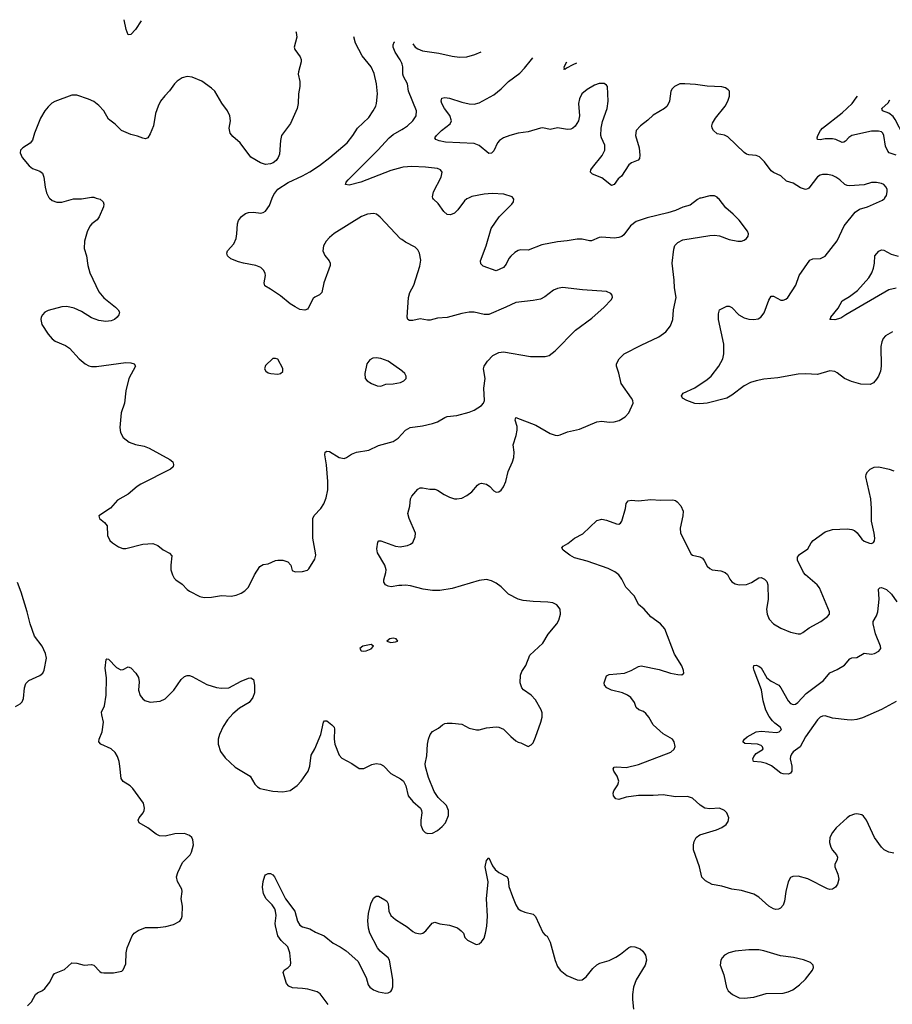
# Model space of a CAD drawing. Header units: inches. Extents: x 1308439 to 1441336, y 959892 to 1036309.
# Tile 144 of 167: x 1396885 to 1403999, y 1023431 to 1031454. Entities that reach past the tile are written whole.
import ezdxf

# ---------------------------------------------------------------- set-up
doc = ezdxf.new("R2010")
doc.units = ezdxf.units.IN
doc.header["$MEASUREMENT"] = 0
for name, color, linetype in [('B3092', 7, 'Continuous'), ('B3093', 7, 'Continuous'), ('B4002', 7, 'Continuous'), ('B4003', 7, 'Continuous')]:
    doc.layers.add(name, color=color, linetype=linetype)

msp = doc.modelspace()

# ---------------------------------------------------------------- linework, layer by layer
at = {"layer": 'B3092', "color": 6}
for points, elevation in [([(1397509.6, 1030000), (1397540.3, 1029990), (1397565, 1029970), (1397570.1, 1029950.1), (1397567.8, 1029930), (1397532.1, 1029847.9), (1397516.1, 1029823.9), (1397474.3, 1029790), (1397456.8, 1029770), (1397434.4, 1029725.6), (1397413, 1029650), (1397411, 1029590), (1397429.6, 1029530), (1397440.4, 1029450), (1397456.4, 1029390), (1397530, 1029235.8), (1397570, 1029186.2), (1397666.9, 1029110), (1397687.8, 1029090), (1397699, 1029070), (1397694.4, 1029050), (1397680.7, 1029030), (1397657.3, 1029010), (1397630, 1028998.5), (1397586.8, 1028993.2), (1397530, 1029003.8), (1397470, 1029024), (1397390, 1029076.6), (1397330, 1029103.8), (1397270, 1029116.1), (1397230, 1029113.1), (1397117, 1029083), (1397090.1, 1029069.8), (1397070.3, 1029050), (1397059.6, 1029030), (1397056.5, 1029010), (1397065.5, 1028970), (1397116.5, 1028890), (1397150, 1028852.7), (1397174, 1028834), (1397257.7, 1028797.7), (1397290, 1028777.8), (1397370.7, 1028690.7), (1397418.7, 1028650), (1397450, 1028633.2), (1397470, 1028627.9), (1397510, 1028626.5), (1397750, 1028660.9), (1397790, 1028657.9), (1397819.3, 1028650), (1397828.8, 1028630), (1397773.8, 1028530), (1397750.9, 1028430), (1397739.8, 1028330), (1397712.9, 1028250), (1397700.7, 1028130), (1397706.9, 1028090), (1397730, 1028048.8), (1397776.4, 1028010), (1397830, 1027991.1), (1397898.6, 1027978.6), (1397941, 1027961), (1398110.4, 1027870), (1398133.4, 1027850), (1398140.3, 1027830), (1398136.9, 1027810), (1398113.4, 1027790), (1397872.2, 1027670), (1397842, 1027650), (1397770, 1027586.2), (1397682, 1027538), (1397625.6, 1027474.4), (1397530.8, 1027410), (1397534.8, 1027390), (1397577, 1027357), (1397598.7, 1027330), (1397600.3, 1027250), (1397619.5, 1027210), (1397641.3, 1027190), (1397690, 1027159.1), (1397725.9, 1027145.9), (1397750, 1027143.5), (1397890, 1027179.9), (1397970, 1027184.6), (1398010, 1027170.1), (1398054, 1027134), (1398107.2, 1027107.2), (1398124.2, 1027084.2), (1398116.1, 1027010), (1398118.6, 1026970), (1398130.1, 1026930.1), (1398143.8, 1026903.8), (1398157.4, 1026890), (1398210, 1026855.2), (1398250, 1026811.4), (1398270, 1026797.6), (1398354.5, 1026754.5), (1398390, 1026744.2), (1398447.7, 1026747.7), (1398530, 1026761.6), (1398610, 1026757.1), (1398650, 1026764.6), (1398690, 1026780.2), (1398719.9, 1026800.1), (1398749.3, 1026830.7), (1398798.6, 1026930), (1398842.1, 1026997.9), (1398870, 1027015.2), (1398910, 1027021), (1398970, 1027045.8), (1398990, 1027050.1), (1399030, 1027049.4), (1399070, 1027036.9), (1399094.7, 1027010), (1399106.8, 1026966.8), (1399130, 1026954.3), (1399190, 1026957.3), (1399230, 1026967.6), (1399241.8, 1026978.2), (1399290, 1027058.7), (1399298, 1027090), (1399297.7, 1027110), (1399273.8, 1027230), (1399274.9, 1027390), (1399286.5, 1027413.5), (1399339, 1027470), (1399365.3, 1027510), (1399382.6, 1027557.4), (1399395.9, 1027624.1), (1399397.8, 1027690), (1399385.3, 1027825.3), (1399371.9, 1027908.1), (1399374.3, 1027930), (1399390, 1027936.8), (1399410, 1027933.8), (1399490, 1027886.2), (1399530, 1027878.5), (1399550, 1027885.4), (1399590, 1027912.5), (1399630, 1027930.6), (1399730, 1027946.6), (1399810, 1027985.2), (1399930, 1028015.7), (1399970, 1028043.5), (1400000, 1028076.2)], 2800), ([(1397127.8, 1030000), (1397150, 1029980.2), (1397188, 1029968), (1397230, 1029967.2), (1397325, 1029995), (1397390, 1029994.8), (1397420.8, 1030000)], 2800), ([(1400000, 1029662.2), (1399990, 1029669.1), (1399824.8, 1029844.8), (1399792.8, 1029870), (1399770, 1029875.7), (1399720.4, 1029870), (1399672.8, 1029850), (1399450, 1029711.6), (1399410, 1029679.2), (1399384.5, 1029650), (1399362.5, 1029610), (1399357.5, 1029570), (1399373.3, 1029533.3), (1399408.3, 1029490), (1399416, 1029470), (1399415, 1029450), (1399363.5, 1029310), (1399349.5, 1029230.5), (1399329.6, 1029210.4), (1399290, 1029191.9), (1399278.8, 1029181.2), (1399237.1, 1029102.9), (1399230, 1029094.2), (1399210, 1029085.8), (1399170, 1029092.5), (1399130, 1029113.4), (1399090, 1029139.4), (1399010, 1029203.8), (1398930, 1029258.5), (1398884.1, 1029284.1), (1398878.8, 1029310), (1398889.4, 1029369.4), (1398886.8, 1029386.8), (1398875.2, 1029410), (1398850, 1029434), (1398810, 1029451.7), (1398710, 1029469.9), (1398670, 1029481.5), (1398606.1, 1029506.1), (1398580.2, 1029530), (1398574.3, 1029550), (1398579.5, 1029570), (1398630, 1029627.5), (1398649.1, 1029670), (1398656.5, 1029710), (1398659.9, 1029790), (1398670, 1029816.1), (1398694.4, 1029850), (1398725.9, 1029874.1), (1398750, 1029882.6), (1398790, 1029886), (1398850, 1029877.8), (1398870, 1029881.3), (1398890, 1029894.3), (1398920.8, 1029939.2), (1398944.2, 1030000)], 2800), ([(1400000, 1028591.3), (1399890, 1028671.1), (1399828.1, 1028691.9), (1399790, 1028697.3), (1399765, 1028695.1), (1399738.6, 1028681.4), (1399713.7, 1028650), (1399698.3, 1028570), (1399702.6, 1028530), (1399717.6, 1028510), (1399753.4, 1028490), (1399800.4, 1028470), (1399830, 1028468.6), (1399870, 1028484.6), (1399930, 1028485.7), (1399990, 1028497.4), (1400000, 1028502)], 2900), ([(1400000, 1026843.7), (1399977.2, 1026842.8), (1399912.1, 1026832.1), (1399890, 1026836.7), (1399868.3, 1026850), (1399854.1, 1026870), (1399852.5, 1026890), (1399871.1, 1026948.9), (1399873.3, 1026970), (1399860.4, 1027010), (1399801.3, 1027110), (1399796.8, 1027143.2), (1399804.9, 1027195.1), (1399814.2, 1027205.9), (1399830, 1027207.9), (1399950, 1027163.9), (1399990, 1027158.9), (1400000, 1027160.9)], 2700), ([(1396850, 1025856.6), (1396890, 1025878), (1396904.6, 1025895.4), (1396916.4, 1025923.6), (1396925.1, 1026010), (1396935.6, 1026044.4), (1396960.7, 1026070), (1397050, 1026109.6), (1397073.5, 1026130), (1397085.4, 1026154.6), (1397105, 1026250), (1397095.2, 1026290), (1397068.1, 1026350), (1397006.2, 1026430), (1396969.3, 1026530), (1396947.1, 1026630), (1396898.5, 1026790), (1396868, 1026868)], 2800), ([(1396950, 1023417.3), (1396980.7, 1023450), (1397013.6, 1023510), (1397030, 1023523.2), (1397070, 1023542.6), (1397090, 1023559), (1397130, 1023612.2), (1397155.9, 1023664.1), (1397170, 1023682), (1397250, 1023715.4), (1397310, 1023768.1), (1397350, 1023765.8), (1397410, 1023749), (1397470, 1023754.8), (1397490, 1023750.2), (1397538.3, 1023698.3), (1397550, 1023690.3), (1397570, 1023686.4), (1397650, 1023687.2), (1397718.2, 1023701.8), (1397730, 1023710.5), (1397750, 1023760.7), (1397754, 1023850), (1397762.4, 1023890), (1397803.4, 1023990), (1397818.2, 1024010), (1397850, 1024032.7), (1397910, 1024057.7), (1398010, 1024056.1), (1398075.7, 1024064.3), (1398138, 1024082), (1398190.7, 1024109.3), (1398204.4, 1024130), (1398209.8, 1024150), (1398211.4, 1024230), (1398201.8, 1024290), (1398208.4, 1024350), (1398206.2, 1024370), (1398172.4, 1024432.4), (1398164.5, 1024470), (1398174.6, 1024505.4), (1398212.5, 1024587.5), (1398273.8, 1024650), (1398285.4, 1024670), (1398301.1, 1024730), (1398297, 1024770), (1398287.2, 1024790), (1398270, 1024807.2), (1398230, 1024822.8), (1398150, 1024820.8), (1398070, 1024799.9), (1398023.9, 1024803.9), (1397996.7, 1024816.7), (1397930, 1024869.3), (1397859.3, 1024910), (1397852.2, 1024930), (1397860.2, 1024950), (1397890.5, 1024990), (1397900.2, 1025010), (1397903.7, 1025030), (1397893.4, 1025070), (1397808.8, 1025188.8), (1397785.6, 1025210), (1397727.5, 1025247.5), (1397711.1, 1025270), (1397702.6, 1025370), (1397695, 1025410), (1397681.6, 1025450), (1397662.2, 1025482.2), (1397631.9, 1025511.9), (1397547.6, 1025550), (1397529.8, 1025570), (1397532.4, 1025590), (1397558.5, 1025650), (1397568.7, 1025730), (1397553.7, 1025790), (1397553.3, 1025810), (1397576.2, 1025863.8), (1397591.4, 1025950), (1397593.4, 1026090), (1397581.5, 1026170), (1397590, 1026241), (1397595.1, 1026244.9), (1397610, 1026244), (1397675.6, 1026175.6), (1397710, 1026156.1), (1397730, 1026158.3), (1397770, 1026180.7), (1397790, 1026173.6), (1397831.7, 1026130), (1397853.2, 1026093.2), (1397857.8, 1026057.8), (1397854.7, 1025990), (1397867.8, 1025947.8), (1397890, 1025918.6), (1397906.5, 1025906.5), (1397950, 1025892), (1398030, 1025899.8), (1398070, 1025919.8), (1398140.4, 1025990), (1398202.4, 1026077.6), (1398230, 1026101.5), (1398250, 1026109.6), (1398270, 1026109.1), (1398290, 1026101.4), (1398410, 1026036.6), (1398490, 1026011.9), (1398530, 1026006.6), (1398590.9, 1026009.1), (1398690, 1026064.1), (1398750, 1026086.9), (1398770.7, 1026090), (1398790, 1026078.4), (1398800.5, 1026030), (1398799.2, 1025970), (1398786.9, 1025930), (1398755.5, 1025890), (1398677.2, 1025842.8), (1398622.1, 1025797.9), (1398578.1, 1025750), (1398544.9, 1025695.1), (1398514.4, 1025630), (1398503.8, 1025590), (1398502.9, 1025550), (1398521.2, 1025490), (1398559.6, 1025439.6), (1398642.6, 1025362.6), (1398765, 1025290), (1398803.2, 1025223.2), (1398822.9, 1025202.8), (1398844.4, 1025190), (1398870, 1025182.5), (1398950, 1025168.1), (1399030, 1025160.9), (1399090, 1025173.4), (1399146.4, 1025213.6), (1399178.5, 1025250), (1399236.1, 1025330), (1399251.2, 1025370), (1399260.1, 1025459.9), (1399290, 1025513.6), (1399340.5, 1025630), (1399360.9, 1025730), (1399370, 1025740.3), (1399390, 1025740.3), (1399430, 1025708.9), (1399447.8, 1025687.8), (1399451.4, 1025671.4), (1399448.3, 1025590), (1399455.1, 1025550), (1399490, 1025461.8), (1399510, 1025436), (1399593.2, 1025393.2), (1399651.4, 1025351.4), (1399690, 1025351.4), (1399755.5, 1025384.4), (1399790, 1025393.8), (1399827.4, 1025387.4), (1399850, 1025374.3), (1399910, 1025311.5), (1399988.5, 1025268.5), (1400000, 1025260.1)], 2700), ([(1399399.6, 1023430), (1399335.9, 1023515.9), (1399310, 1023533.5), (1399233.3, 1023553.3), (1399190, 1023560.7), (1399110, 1023564.1), (1399078, 1023578), (1399059.4, 1023599.4), (1399032.3, 1023690), (1399042.3, 1023710), (1399075, 1023730), (1399092.2, 1023750), (1399094.7, 1023770), (1399086.3, 1023850), (1399070, 1023897.8), (1399015.9, 1023950), (1398989.9, 1023990), (1398969.4, 1024070), (1398967.9, 1024090), (1398975.7, 1024155.7), (1398971.7, 1024190), (1398964.5, 1024210), (1398942.1, 1024242), (1398894, 1024290), (1398872.5, 1024330), (1398865.2, 1024385.2), (1398870, 1024430.8), (1398883.7, 1024476.3), (1398890, 1024486), (1398910, 1024496.4), (1398930, 1024495.8), (1398950, 1024484.4), (1398963.1, 1024470), (1399052.7, 1024290), (1399127, 1024190), (1399149.4, 1024109.4), (1399170, 1024076.4), (1399190, 1024061.9), (1399250, 1024045.1), (1399297.9, 1024017.9), (1399367.7, 1023987.7), (1399439.3, 1023930), (1399498.5, 1023898.5), (1399545.9, 1023865.9), (1399642.2, 1023782.2), (1399709.5, 1023650), (1399724.6, 1023590), (1399739.7, 1023570), (1399770.3, 1023550), (1399810, 1023532.6), (1399870, 1023520.5), (1399890, 1023523.5), (1399910, 1023534.9), (1399919.8, 1023550), (1399926.3, 1023573.7), (1399927.2, 1023632.8), (1399899.7, 1023790), (1399888.9, 1023810), (1399823.5, 1023863.5), (1399801.7, 1023890), (1399739.8, 1024010), (1399728.6, 1024050), (1399723.4, 1024110), (1399727.7, 1024170), (1399748.2, 1024250), (1399770, 1024295.3), (1399790, 1024313.1), (1399810, 1024312.9), (1399862.5, 1024282.5), (1399877.2, 1024270), (1399889.3, 1024250), (1399893.2, 1024190), (1399910, 1024155.6), (1399950, 1024121.6), (1400000, 1024090.3)], 2600)]:
    msp.add_lwpolyline(points, dxfattribs=dict(at, elevation=elevation))
for points, elevation in [([(1398970, 1028694), (1398950, 1028692.3), (1398890, 1028636), (1398880.4, 1028610), (1398890.7, 1028590), (1398910, 1028577.1), (1398932, 1028570), (1398990, 1028566), (1399010, 1028570.4), (1399030, 1028587.7), (1399030.8, 1028610.8), (1398990, 1028688.7)], 2900), ([(1399930, 1026414), (1399902, 1026410), (1399878.8, 1026390), (1399910, 1026378.7), (1399950, 1026384.6), (1399969, 1026390), (1399954, 1026410)], 2800), ([(1399750, 1026361.2), (1399682, 1026350), (1399658, 1026330), (1399670, 1026312), (1399690, 1026308.2), (1399710, 1026311), (1399750, 1026327.7), (1399768.7, 1026350)], 2800)]:
    msp.add_lwpolyline(points, close=True, dxfattribs=dict(at, elevation=elevation))
at = {"layer": 'B3093', "color": 6}
for points, elevation in [([(1397876.7, 1031444.1), (1397830, 1031372.9), (1397790, 1031331.8), (1397770, 1031329.8), (1397753.4, 1031373.4), (1397737.1, 1031453.6)], 2700), ([(1399136.9, 1031358.1), (1399139.7, 1031350), (1399144.1, 1031310), (1399122, 1031230), (1399127.6, 1031210), (1399172.2, 1031152.2), (1399180.7, 1031130), (1399180.2, 1031110), (1399157.2, 1031030), (1399156.5, 1031010), (1399169.3, 1030950), (1399170.2, 1030910), (1399158, 1030850), (1399156.3, 1030770), (1399147.5, 1030730), (1399092.4, 1030607.6), (1399020.7, 1030510), (1399010.2, 1030469.8), (1399002.7, 1030357.3), (1398993.2, 1030330), (1398975, 1030305), (1398952.2, 1030287.8), (1398930, 1030278.8), (1398890, 1030274.9), (1398847.6, 1030287.6), (1398770, 1030334), (1398681.5, 1030450), (1398622.3, 1030502.3), (1398602, 1030530), (1398592.3, 1030570), (1398604.8, 1030630), (1398599.1, 1030670), (1398580.2, 1030710), (1398533.8, 1030773.9), (1398475.2, 1030870), (1398450, 1030895.7), (1398370, 1030952.9), (1398290, 1030984.2), (1398250, 1030989.7), (1398210, 1030980.4), (1398170, 1030954), (1398147.8, 1030930), (1398107.4, 1030872.6), (1398067.4, 1030832.6), (1398033.8, 1030790), (1398013.5, 1030750), (1397991.8, 1030690), (1397977.1, 1030590), (1397950, 1030523.6), (1397929.2, 1030490.8), (1397910, 1030483.9), (1397890, 1030487.6), (1397844.8, 1030504.8), (1397790, 1030518.2), (1397715.4, 1030550), (1397663.5, 1030603.5), (1397610, 1030642.8), (1397569.8, 1030710), (1397530, 1030753.3), (1397490, 1030787.1), (1397446.6, 1030806.6), (1397350, 1030837.4), (1397310, 1030837.8), (1397172.1, 1030787.9), (1397147.7, 1030772.3), (1397116.5, 1030743.5), (1397090, 1030709.7), (1397055.4, 1030650), (1397005.9, 1030530), (1396988.7, 1030471.3), (1396970, 1030446.9), (1396910.3, 1030409.7), (1396893, 1030390), (1396888.4, 1030370), (1396905.3, 1030330), (1396961.7, 1030261.7), (1396990, 1030241.8), (1397050, 1030219.7), (1397070, 1030203.7), (1397083, 1030170), (1397091.7, 1030090), (1397102.6, 1030042.6), (1397123.7, 1030003.7), (1397127.8, 1030000)], 2800), ([(1398944.2, 1030000), (1398955.8, 1030030), (1398988.5, 1030071.5), (1399073.9, 1030126.1), (1399190, 1030180.1), (1399250, 1030214.4), (1399330, 1030266.7), (1399413.9, 1030330), (1399555.4, 1030450), (1399602.2, 1030510), (1399638.6, 1030570), (1399730, 1030657.2), (1399767.9, 1030710), (1399787.8, 1030750), (1399792.8, 1030770), (1399801.1, 1030850), (1399793.8, 1030930), (1399774.6, 1031014.6), (1399751.7, 1031070), (1399678.1, 1031158.1), (1399623, 1031263), (1399608.2, 1031313.5)], 2800), ([(1400000, 1031098.8), (1399986.6, 1031126.6), (1399946.1, 1031190), (1399929.9, 1031230), (1399929.1, 1031250), (1399937.1, 1031270), (1399943, 1031274.2)], 2700), ([(1400000, 1030248.3), (1399910, 1030225.5), (1399667.2, 1030130), (1399570, 1030106.5), (1399541.4, 1030110), (1399545.8, 1030130), (1399562.5, 1030150), (1399804.2, 1030390), (1399897.4, 1030490), (1399930, 1030517.7), (1400000, 1030557.6)], 2700), ([(1397420.8, 1030000), (1397470, 1030008.2), (1397490, 1030006.4), (1397509.6, 1030000)], 2800)]:
    msp.add_lwpolyline(points, dxfattribs=dict(at, elevation=elevation))
at = {"layer": 'B4002', "color": 6}
for points, elevation in [([(1400000, 1027160.9), (1400045.6, 1027170), (1400070, 1027180.2), (1400090, 1027194.9), (1400110, 1027239.3), (1400111.2, 1027270), (1400060.1, 1027390), (1400049.9, 1027430.1), (1400066.1, 1027490), (1400072.1, 1027550), (1400081, 1027570), (1400130, 1027627.6), (1400150, 1027637.8), (1400170, 1027640.1), (1400227.3, 1027627.3), (1400270, 1027627.3), (1400290, 1027621.1), (1400345.4, 1027585.4), (1400390, 1027563.8), (1400429.8, 1027550.2), (1400450, 1027548.2), (1400490, 1027554.6), (1400530, 1027575.3), (1400570, 1027607.8), (1400617.9, 1027662.1), (1400630, 1027672), (1400650, 1027678), (1400690, 1027669.4), (1400717.7, 1027650), (1400750, 1027614.7), (1400770, 1027604), (1400790, 1027605.7), (1400810, 1027619), (1400830, 1027647.5), (1400847.9, 1027690), (1400868.2, 1027771.8), (1400902.5, 1027850), (1400913.3, 1027886.6), (1400916.1, 1027930), (1400909.2, 1027990), (1400933.7, 1028066.3), (1400941.5, 1028110), (1400939.7, 1028139.7), (1400925, 1028190), (1400930, 1028211.2), (1401092.8, 1028150), (1401210, 1028083), (1401250, 1028068.4), (1401270, 1028066.7), (1401290, 1028070.2), (1401350, 1028095.1), (1401450, 1028116.1), (1401590, 1028176.8), (1401630, 1028181.7), (1401690, 1028175.1), (1401730, 1028176.6), (1401771.6, 1028188.4), (1401821.7, 1028218.3), (1401849.8, 1028250), (1401886.5, 1028330), (1401882.9, 1028350), (1401871.9, 1028370), (1401788.3, 1028490), (1401770, 1028572.8), (1401751.4, 1028630), (1401750.9, 1028650), (1401771.5, 1028690), (1401812.7, 1028730), (1401950, 1028802.2), (1402095.6, 1028870), (1402151.7, 1028910), (1402190, 1028957.8), (1402208.8, 1029010), (1402216, 1029090), (1402235.6, 1029190), (1402222.7, 1029270), (1402221.7, 1029330), (1402203, 1029470), (1402216.7, 1029583.3), (1402227.1, 1029612.9), (1402250, 1029639.2), (1402290, 1029659.9), (1402510, 1029695.7), (1402550, 1029697), (1402590, 1029692.3), (1402670, 1029663), (1402738, 1029650), (1402770, 1029650.2), (1402790, 1029656.2), (1402810.9, 1029670), (1402823.9, 1029690), (1402826.2, 1029710), (1402818, 1029730), (1402750, 1029819.2), (1402701, 1029870), (1402640.4, 1029920.3), (1402587.8, 1029990), (1402577.3, 1030000)], 2700), ([(1400542.6, 1030000), (1400530, 1029993.9), (1400510, 1029978.3), (1400455.9, 1029904.1), (1400430, 1029877.1), (1400396.4, 1029863.6), (1400370, 1029867), (1400342.2, 1029890), (1400296.5, 1029956.5), (1400257.3, 1029990), (1400253.6, 1030000)], 2700), ([(1402436.6, 1030000), (1402430, 1029998.3), (1402410, 1029988.4), (1402350, 1029943.4), (1402290, 1029925.4), (1402230, 1029899.9), (1402170, 1029880.2), (1402001.4, 1029838.6), (1401910.5, 1029809.5), (1401865.5, 1029774.5), (1401810, 1029700.2), (1401792.7, 1029687.3), (1401770, 1029678.5), (1401730, 1029674.5), (1401630, 1029681.7), (1401610, 1029678.2), (1401547.3, 1029652.7), (1401530, 1029652.3), (1401470, 1029665.8), (1401430, 1029666.4), (1401349.4, 1029650.6), (1401270, 1029642.6), (1401142.1, 1029617.8), (1401030, 1029575.3), (1400970, 1029577.3), (1400950, 1029573.3), (1400922.1, 1029557.9), (1400890, 1029527.9), (1400873.5, 1029506.5), (1400850, 1029460.5), (1400830, 1029435.3), (1400770, 1029406.9), (1400664.7, 1029444.7), (1400643.1, 1029463.1), (1400642, 1029490), (1400686.5, 1029610), (1400728.9, 1029751.1), (1400793.8, 1029846.2), (1400897.3, 1029950), (1400909.8, 1029970), (1400912.9, 1029990), (1400906.7, 1030000)], 2700), ([(1404001.3, 1028910), (1403943.7, 1028876.3), (1403925.1, 1028854.9), (1403912.9, 1028830), (1403905.2, 1028790), (1403906.5, 1028630), (1403901.2, 1028590), (1403885.7, 1028550), (1403870, 1028523.8), (1403845.3, 1028494.7), (1403819.3, 1028480.7), (1403743.2, 1028483.2), (1403665.7, 1028505.7), (1403609.7, 1028529.7), (1403550, 1028576.4), (1403530, 1028586.9), (1403490, 1028592.8), (1403390, 1028561.5), (1403290, 1028569), (1403230, 1028565.3), (1403064.7, 1028535.3), (1402950, 1028523.6), (1402890, 1028511.1), (1402843.7, 1028496.2), (1402790.2, 1028469.8), (1402690, 1028393.1), (1402650, 1028370.5), (1402490, 1028328.6), (1402430, 1028322.5), (1402390, 1028325.9), (1402322.6, 1028350), (1402288.6, 1028370), (1402279.3, 1028390), (1402294, 1028410), (1402390, 1028453), (1402490, 1028522.1), (1402523.3, 1028550), (1402585.6, 1028630), (1402618.1, 1028690), (1402626.1, 1028730), (1402625.9, 1028810), (1402582.3, 1029010), (1402582.2, 1029057.8), (1402590.9, 1029089.1), (1402650, 1029119.8), (1402670, 1029119.8), (1402690, 1029109.5), (1402747.6, 1029047.6), (1402790, 1029025.6), (1402830, 1029013.7), (1402870, 1029009.6), (1402904.2, 1029015.8), (1402927.9, 1029030), (1402954.7, 1029065.3), (1402991.2, 1029168.8), (1403010, 1029200.1), (1403030, 1029202.1), (1403090, 1029169.1), (1403110, 1029167.5), (1403130, 1029175.5), (1403147.4, 1029190), (1403212.3, 1029290), (1403239.7, 1029370), (1403326.4, 1029493.6), (1403350, 1029506.1), (1403413.3, 1029506.7), (1403452.5, 1029527.5), (1403548.4, 1029651.6), (1403605.2, 1029774.8), (1403695.9, 1029884.1), (1403730, 1029908.4), (1403797.6, 1029930), (1403917.9, 1029982.1), (1403936.4, 1030000)], 2600), ([(1400000, 1028076.2), (1400030.6, 1028109.4), (1400068.3, 1028131.7), (1400170, 1028145.6), (1400250, 1028162.4), (1400290, 1028176), (1400350, 1028212.2), (1400370, 1028219.6), (1400450, 1028229.6), (1400550, 1028254.3), (1400590, 1028271.1), (1400648.9, 1028311.1), (1400665.3, 1028330), (1400674.7, 1028350), (1400669.6, 1028450), (1400680.1, 1028530), (1400666.2, 1028610), (1400672.6, 1028630), (1400698.1, 1028670), (1400742.4, 1028717.6), (1400790, 1028743), (1400830, 1028748.1), (1401050.1, 1028710.1), (1401170, 1028708.3), (1401201.6, 1028718.4), (1401250, 1028755.4), (1401416, 1028924), (1401550, 1029021.7), (1401649.9, 1029110), (1401706.3, 1029170), (1401716.8, 1029190), (1401715.3, 1029210), (1401703.9, 1029223.9), (1401670, 1029238.3), (1401473, 1029253), (1401310, 1029272), (1401270, 1029264), (1401237.5, 1029250), (1401164.8, 1029195.2), (1401130, 1029177), (1401070, 1029164.2), (1400930, 1029150.5), (1400848.1, 1029110), (1400710, 1029050.9), (1400670.2, 1029050.2), (1400590, 1029070.6), (1400550, 1029070.7), (1400490, 1029059.7), (1400370, 1029026.4), (1400290, 1029022.8), (1400230, 1029005), (1400210, 1029004.3), (1400150, 1029016.3), (1400090, 1029003), (1400062.3, 1029002.3), (1400050, 1029009.8), (1400044.5, 1029030), (1400055.7, 1029190), (1400066.3, 1029230), (1400097.3, 1029290), (1400146.6, 1029446.6), (1400154.2, 1029494.2), (1400145.2, 1029550), (1400130, 1029578.7), (1400110, 1029599.8), (1400030, 1029641.3), (1400000, 1029662.2)], 2800), ([(1404030, 1029266.6), (1403970, 1029252.8), (1403619.6, 1029050), (1403579.2, 1029020.8), (1403529.2, 1029009.2), (1403488.3, 1029010), (1403497.8, 1029022.2), (1403497.7, 1029030), (1403556.7, 1029103.3), (1403590, 1029162.5), (1403650, 1029196.9), (1403713.8, 1029246.2), (1403808.4, 1029350), (1403832, 1029390), (1403845.9, 1029430), (1403854.6, 1029470), (1403856.1, 1029530), (1403890, 1029567.2), (1403910, 1029577.9), (1403930, 1029574.6), (1403990, 1029541.9), (1404046.5, 1029526.5)], 2500), ([(1400000, 1028502), (1400017.4, 1028510), (1400030, 1028523.7), (1400035.1, 1028530), (1400034.5, 1028550), (1400023.8, 1028570), (1400001.8, 1028590), (1400000, 1028591.3)], 2900), ([(1404010, 1024661.7), (1403970, 1024669.9), (1403932.2, 1024690), (1403911, 1024710), (1403854.5, 1024790), (1403789.3, 1024930), (1403764.8, 1024964.8), (1403750, 1024974.6), (1403710, 1024982.8), (1403690, 1024980.9), (1403653, 1024967), (1403629.3, 1024950.7), (1403541.2, 1024870), (1403510, 1024830.9), (1403488.1, 1024790), (1403486.5, 1024750), (1403498.1, 1024710), (1403510, 1024686.8), (1403543.5, 1024650), (1403552.5, 1024630), (1403547.9, 1024610), (1403528.8, 1024570), (1403530.1, 1024550), (1403555.1, 1024490), (1403561.5, 1024450), (1403550.8, 1024410), (1403534.5, 1024385.5), (1403510, 1024368.2), (1403490, 1024366.5), (1403470, 1024371.3), (1403310, 1024451.9), (1403230, 1024473.8), (1403187.6, 1024472.4), (1403170, 1024462.8), (1403149.6, 1024430), (1403129.7, 1024350.3), (1403120.1, 1024270), (1403110, 1024238.7), (1403086.4, 1024213.6), (1403070, 1024205.4), (1403050, 1024202.9), (1403030, 1024207.6), (1402992, 1024230), (1402910, 1024304.1), (1402870, 1024328.3), (1402770, 1024359), (1402690, 1024369.9), (1402610, 1024393.3), (1402530, 1024407.2), (1402475.7, 1024435.7), (1402445.9, 1024465.9), (1402427.5, 1024550), (1402378.5, 1024690), (1402376.7, 1024730), (1402382.1, 1024757.9), (1402400.3, 1024790), (1402428.9, 1024811.1), (1402566.8, 1024853.2), (1402607.9, 1024872.1), (1402643.2, 1024896.8), (1402659.5, 1024920.5), (1402665.8, 1024950), (1402649.8, 1024990), (1402630, 1025010.6), (1402590, 1025029.2), (1402510, 1025022.4), (1402470, 1025029.9), (1402432.7, 1025052.7), (1402370, 1025109.9), (1402330, 1025124.9), (1402230, 1025122.4), (1402130, 1025138.5), (1402050, 1025131.2), (1401930, 1025133), (1401830, 1025117.5), (1401770, 1025098.7), (1401745.8, 1025105.8), (1401725.8, 1025130), (1401722.5, 1025150), (1401729.8, 1025170), (1401760.8, 1025219.2), (1401769.1, 1025250), (1401756.3, 1025290), (1401729.8, 1025330.2), (1401724, 1025350), (1401730, 1025362), (1401750, 1025366.8), (1401830, 1025361.6), (1401930, 1025383.7), (1402193.5, 1025486.5), (1402221.1, 1025510), (1402228.9, 1025531.1), (1402220.5, 1025570), (1402206.8, 1025590), (1402130, 1025633.9), (1402050, 1025709.2), (1402014.5, 1025770), (1401990, 1025800.4), (1401970, 1025816.2), (1401931.2, 1025831.2), (1401911.6, 1025850), (1401897.9, 1025890), (1401866.6, 1025930), (1401840.9, 1025950), (1401800.4, 1025970), (1401710.8, 1025990.8), (1401670.2, 1026010.2), (1401651.5, 1026030), (1401648.9, 1026050), (1401670, 1026108.2), (1401690, 1026117.8), (1401815.1, 1026130), (1401870, 1026150.1), (1401930, 1026183), (1401950, 1026188), (1402097.5, 1026157.5), (1402190, 1026129.3), (1402250, 1026118.3), (1402284.1, 1026115.9), (1402299.5, 1026130), (1402297.2, 1026150), (1402283.2, 1026190), (1402224.3, 1026284.3), (1402145, 1026490), (1402109.7, 1026529.7), (1402029.2, 1026589.2), (1401976.7, 1026650), (1401930, 1026688), (1401895.7, 1026755.7), (1401826.7, 1026830), (1401794.3, 1026894.3), (1401768.9, 1026928.9), (1401735.5, 1026955.5), (1401681.3, 1026981.3), (1401510, 1027042.3), (1401406.9, 1027070), (1401369.7, 1027090), (1401316.3, 1027130), (1401304.5, 1027150), (1401316.1, 1027163.9), (1401354.6, 1027185.5), (1401407.6, 1027230), (1401475.2, 1027264.8), (1401590, 1027372.8), (1401630, 1027383.7), (1401670, 1027375.3), (1401750, 1027345.5), (1401770, 1027344.2), (1401781.6, 1027350), (1401793.4, 1027366.6), (1401822.8, 1027470), (1401828.4, 1027511.6), (1401845.9, 1027534.1), (1401870, 1027539.7), (1401930, 1027533.1), (1402030, 1027545), (1402110, 1027539.6), (1402210, 1027540.8), (1402230, 1027535.3), (1402245.3, 1027525.3), (1402273.4, 1027493.4), (1402293.1, 1027450), (1402292.3, 1027410), (1402268.7, 1027310), (1402272.8, 1027270), (1402359.6, 1027099.6), (1402370, 1027089.2), (1402430, 1027078.2), (1402450, 1027066.4), (1402465.9, 1027045.9), (1402490, 1027000.2), (1402510, 1026980.6), (1402530, 1026971.6), (1402601.8, 1026961.8), (1402636.1, 1026950), (1402653.9, 1026933.9), (1402673.9, 1026893.9), (1402690, 1026873.4), (1402717.5, 1026857.5), (1402750, 1026849.4), (1402810, 1026850.8), (1402850, 1026867.1), (1402910, 1026906.4), (1402930, 1026907.9), (1402956, 1026896), (1402975.7, 1026875.7), (1402983.1, 1026850), (1402986.6, 1026730), (1402973.1, 1026650), (1402978.4, 1026610), (1402995.1, 1026570), (1403030, 1026531.3), (1403090, 1026494.8), (1403170, 1026463.6), (1403230, 1026448.8), (1403250, 1026450.8), (1403270, 1026460.1), (1403321.3, 1026498.7), (1403416.5, 1026550), (1403470.6, 1026590), (1403485.7, 1026610), (1403487.5, 1026630), (1403405, 1026825), (1403385.2, 1026850), (1403291.2, 1026931.2), (1403275.9, 1026950), (1403226.7, 1027050), (1403225.8, 1027074.2), (1403243.2, 1027096.8), (1403310, 1027141.7), (1403336.1, 1027190), (1403352.6, 1027210), (1403450, 1027281.3), (1403510, 1027299.6), (1403630, 1027305.5), (1403670, 1027300.2), (1403690.7, 1027290.7), (1403712.4, 1027272.4), (1403750, 1027221.5), (1403770, 1027203.2), (1403812.1, 1027187.9), (1403830, 1027186.7), (1403845.9, 1027194.1), (1403853.4, 1027206.6), (1403855, 1027230), (1403850.9, 1027270), (1403828, 1027368), (1403829.1, 1027470), (1403823.7, 1027550), (1403784.1, 1027730), (1403785.7, 1027750), (1403795.9, 1027770), (1403816.8, 1027790), (1403850, 1027807.3), (1403890, 1027809.5), (1403971.7, 1027791.7), (1404010, 1027777.7)], 2600), ([(1400000, 1025260.1), (1400013.7, 1025250), (1400032.9, 1025210), (1400051.8, 1025130), (1400090, 1025083.7), (1400152.9, 1025030), (1400162, 1025010), (1400163.9, 1024990), (1400154, 1024930), (1400155, 1024890), (1400170.3, 1024850), (1400189.5, 1024829.5), (1400210, 1024822), (1400250, 1024826.3), (1400290, 1024847.8), (1400330, 1024880.2), (1400355.8, 1024910), (1400380.2, 1024970), (1400381.2, 1025010), (1400363.7, 1025050), (1400295.4, 1025115.4), (1400264.2, 1025164.3), (1400217.9, 1025277.9), (1400193.2, 1025366.8), (1400190.5, 1025390), (1400204.9, 1025455.1), (1400208.6, 1025550), (1400216.7, 1025590), (1400231.3, 1025628.7), (1400250, 1025652.3), (1400299.1, 1025680.9), (1400331.4, 1025708.6), (1400350, 1025718.7), (1400370, 1025721.9), (1400410, 1025722.2), (1400490, 1025713.5), (1400550, 1025681.7), (1400610, 1025666.8), (1400630, 1025666.7), (1400690, 1025683), (1400770, 1025691.8), (1400790, 1025690.2), (1400830, 1025672.4), (1400890, 1025612.8), (1400930, 1025577.6), (1400950, 1025566.4), (1400970, 1025561.3), (1401030, 1025532), (1401055.9, 1025544.1), (1401070, 1025562), (1401090, 1025607.7), (1401133.4, 1025730), (1401144.8, 1025770), (1401144.9, 1025804.9), (1401135.5, 1025830), (1401090, 1025912.1), (1401055.8, 1025950), (1400992.4, 1025992.4), (1400977.6, 1026010), (1400964.3, 1026050), (1400966.6, 1026113.4), (1400977.3, 1026142.7), (1401010, 1026190.2), (1401044.7, 1026275.3), (1401150, 1026374.7), (1401193.8, 1026446.2), (1401263.7, 1026530), (1401278.9, 1026561.1), (1401293.8, 1026610), (1401291.7, 1026650), (1401264.7, 1026684.7), (1401230, 1026701.7), (1401190, 1026707.9), (1401070, 1026711.6), (1400990, 1026722), (1400950, 1026732.2), (1400870, 1026772.3), (1400810, 1026831.8), (1400770, 1026863.5), (1400730, 1026882.3), (1400690, 1026891.1), (1400630, 1026885.2), (1400410, 1026818.5), (1400310, 1026802), (1400250, 1026803.2), (1400173.3, 1026813.3), (1400070, 1026839.6), (1400030, 1026844.8), (1400000, 1026843.7)], 2700), ([(1404030, 1025897.1), (1403910, 1025832.6), (1403754.3, 1025765.7), (1403710, 1025752.3), (1403670, 1025747.2), (1403630, 1025748.1), (1403510, 1025763), (1403450, 1025780.4), (1403430, 1025778.8), (1403411.7, 1025770), (1403390, 1025748.8), (1403290, 1025609.2), (1403246.7, 1025530), (1403191.5, 1025488.5), (1403176.2, 1025470), (1403167.5, 1025450), (1403165.7, 1025430), (1403179, 1025370), (1403178.7, 1025330), (1403170, 1025313.1), (1403152.7, 1025307.3), (1403110, 1025308.7), (1403090, 1025314.8), (1403014.7, 1025374.7), (1402974.1, 1025394.1), (1402930, 1025404.8), (1402868, 1025408), (1402862.9, 1025430), (1402869.7, 1025450.3), (1402890, 1025474), (1402946.4, 1025510), (1402941.7, 1025530), (1402930, 1025539.2), (1402899.5, 1025550), (1402795.9, 1025555.9), (1402781.4, 1025570), (1402793.3, 1025590), (1402816.5, 1025610), (1402890, 1025651.2), (1402930, 1025656.6), (1403054.2, 1025645.7), (1403077.2, 1025650), (1403094.8, 1025670), (1403085.2, 1025690), (1403041, 1025721), (1403020.8, 1025740.8), (1402995.3, 1025775.3), (1402967.2, 1025827.2), (1402944.8, 1025904.8), (1402933.6, 1025993.6), (1402873.5, 1026150), (1402866.9, 1026173.1), (1402868.6, 1026191.4), (1402890, 1026193.3), (1402910, 1026187), (1402930, 1026173.7), (1402977.1, 1026090), (1403010, 1026063.3), (1403074.1, 1026030), (1403090, 1026010.1), (1403150, 1025903.1), (1403170, 1025881.3), (1403190, 1025872.4), (1403210, 1025876.4), (1403227.8, 1025890), (1403296.2, 1025963.8), (1403437.3, 1026070), (1403490, 1026131), (1403550, 1026158.1), (1403610, 1026193.1), (1403653.1, 1026246.9), (1403670, 1026254.5), (1403710, 1026256.2), (1403770, 1026291), (1403830, 1026284.2), (1403853.9, 1026290), (1403890, 1026309.2), (1403903.8, 1026330), (1403901, 1026350), (1403862.9, 1026450), (1403842.7, 1026530), (1403843.5, 1026550), (1403870, 1026596.8), (1403879.7, 1026630), (1403892.2, 1026732.2), (1403886.6, 1026813.4), (1403896.7, 1026823.3), (1403910, 1026826.4), (1403952, 1026810), (1403992.1, 1026772.1), (1404034.4, 1026710)], 2500), ([(1400000, 1024090.3), (1400043.2, 1024063.2), (1400090, 1024023.2), (1400110, 1024012.1), (1400150, 1024005.4), (1400170.6, 1024009.4), (1400197.1, 1024030), (1400246.9, 1024093.1), (1400270, 1024098.8), (1400310, 1024086), (1400390, 1024075.8), (1400453, 1024053), (1400485.3, 1024030), (1400501.7, 1024010), (1400514.4, 1023974.4), (1400534.5, 1023954.5), (1400600.5, 1023920.5), (1400610, 1023917.5), (1400630, 1023922.9), (1400650, 1023940.7), (1400670.3, 1023970), (1400682.8, 1024010), (1400692.2, 1024067.8), (1400698.2, 1024150), (1400691, 1024289), (1400704.5, 1024430), (1400680.4, 1024550), (1400690, 1024603), (1400710, 1024623), (1400738.2, 1024558.2), (1400759.9, 1024530), (1400790, 1024505.7), (1400859.8, 1024470), (1400866.9, 1024450), (1400873.5, 1024390), (1400901.3, 1024310), (1400930, 1024241.6), (1400949.2, 1024209.2), (1400970, 1024194.4), (1401002, 1024182), (1401070, 1024165.4), (1401090, 1024145.2), (1401150, 1024017.1), (1401170, 1023994.3), (1401184.9, 1023984.9), (1401210, 1023937.3), (1401250, 1023788), (1401270, 1023738.7), (1401290.2, 1023710), (1401344.2, 1023664.2), (1401430, 1023629), (1401450, 1023626.8), (1401470, 1023630.7), (1401504.2, 1023655.8), (1401557.9, 1023722.1), (1401590, 1023752), (1401614.6, 1023765.4), (1401691.1, 1023788.9), (1401745.1, 1023814.9), (1401781.6, 1023838.4), (1401850, 1023894.4), (1401870, 1023900.7), (1401898.6, 1023898.6), (1401942, 1023882), (1401964.5, 1023864.5), (1401986.8, 1023830), (1401995.1, 1023790), (1401982.7, 1023750), (1401909.6, 1023630), (1401888.2, 1023570), (1401880.3, 1023510), (1401880.3, 1023470), (1401888.6, 1023390)], 2600)]:
    msp.add_lwpolyline(points, dxfattribs=dict(at, elevation=elevation))
at = {"layer": 'B4002', "color": 6, "elevation": 2700}
msp.add_lwpolyline([(1402830, 1023874.9), (1402716.3, 1023863.7), (1402665.5, 1023850), (1402630.4, 1023830), (1402610.3, 1023810), (1402599.6, 1023790), (1402596.5, 1023750), (1402624.2, 1023670), (1402647.8, 1023567.8), (1402660.9, 1023540.9), (1402695.3, 1023510), (1402750, 1023484), (1402790, 1023479.5), (1402870, 1023487.9), (1402970, 1023518.8), (1403110, 1023521.5), (1403150, 1023532.8), (1403187.2, 1023550), (1403243.1, 1023590), (1403290, 1023635.5), (1403348.4, 1023710), (1403355.4, 1023730), (1403353, 1023750), (1403331.6, 1023771.6), (1403273.7, 1023793.7), (1403192.5, 1023812.5), (1403086.7, 1023826.7), (1402950, 1023867.3), (1402910, 1023874.1)], close=True, dxfattribs=at)
at = {"layer": 'B4003', "color": 6}
for points, elevation in [([(1400091.2, 1031256.8), (1400110, 1031230), (1400130, 1031216), (1400170, 1031200.2), (1400301.1, 1031181.1), (1400410, 1031155.7), (1400470, 1031147.7), (1400530, 1031150.5), (1400596.1, 1031170), (1400646.4, 1031191.6)], 2700), ([(1403936.4, 1030000), (1403938.2, 1030001.8), (1403950, 1030021.5), (1403957.5, 1030050), (1403957.1, 1030070), (1403949.1, 1030090), (1403929.5, 1030109.5), (1403910, 1030119.3), (1403870, 1030128.3), (1403830, 1030125.7), (1403770, 1030108.6), (1403650, 1030100.1), (1403630, 1030102.2), (1403611.6, 1030111.6), (1403571, 1030150), (1403539.1, 1030170), (1403510, 1030182.8), (1403470, 1030191.9), (1403428.7, 1030191.3), (1403410, 1030185.7), (1403390, 1030172.7), (1403318.7, 1030081.3), (1403310, 1030074.2), (1403290.8, 1030069.2), (1403250, 1030084), (1403190, 1030120.4), (1403137.1, 1030137.1), (1403090, 1030182.2), (1403030, 1030208.3), (1403010, 1030223.4), (1402956.1, 1030296.1), (1402916.7, 1030336.7), (1402890, 1030347.5), (1402830, 1030351.1), (1402810, 1030357.6), (1402790, 1030371.2), (1402658.3, 1030498.3), (1402630, 1030511.6), (1402570, 1030524.7), (1402539.7, 1030550), (1402530.3, 1030570.3), (1402528.5, 1030590), (1402532.9, 1030610), (1402556.7, 1030650), (1402635.8, 1030750), (1402658.9, 1030790), (1402672.2, 1030830), (1402670.3, 1030870), (1402661.9, 1030881.9), (1402639.2, 1030899.2), (1402610, 1030907.8), (1402490, 1030911), (1402393.6, 1030926.4), (1402308.2, 1030931.8), (1402266.4, 1030930), (1402221.8, 1030910), (1402203.9, 1030890), (1402194.4, 1030870), (1402182.6, 1030790), (1402163.1, 1030750), (1402141.4, 1030730), (1402050, 1030676.1), (1402005.1, 1030634.9), (1401944.8, 1030590), (1401911.8, 1030550), (1401906.4, 1030510), (1401934, 1030410), (1401941.5, 1030350), (1401936.7, 1030323.3), (1401926.2, 1030310), (1401872.8, 1030287.2), (1401850.1, 1030270), (1401790, 1030179.7), (1401762.5, 1030157.5), (1401730, 1030109.8), (1401710, 1030101.4), (1401630, 1030164.4), (1401555.5, 1030195.5), (1401538.7, 1030210), (1401541.9, 1030230), (1401553.7, 1030250), (1401632.8, 1030347.2), (1401654.1, 1030390), (1401654.9, 1030430), (1401627.2, 1030490), (1401623.5, 1030510), (1401624.3, 1030570), (1401636.7, 1030623.3), (1401675.1, 1030730), (1401681.1, 1030790), (1401676.1, 1030910), (1401670, 1030921.1), (1401650, 1030932.5), (1401610, 1030933.1), (1401570, 1030919.9), (1401510, 1030885.8), (1401468.7, 1030850), (1401449.7, 1030810), (1401440.1, 1030770), (1401447.6, 1030670), (1401440.3, 1030630), (1401413.2, 1030586.8), (1401395, 1030570), (1401377.9, 1030562), (1401350, 1030557.9), (1401270, 1030573.5), (1401210, 1030559.7), (1401150, 1030571.1), (1401130, 1030569.9), (1401030, 1030539.1), (1400950, 1030529.1), (1400881, 1030510), (1400829, 1030491), (1400797.7, 1030470), (1400781.5, 1030450), (1400750, 1030385.5), (1400730, 1030365.2), (1400710, 1030363.8), (1400630, 1030428.4), (1400590, 1030444.7), (1400356.9, 1030456.9), (1400305.4, 1030465.4), (1400277.9, 1030477.9), (1400270.6, 1030490), (1400283.5, 1030510), (1400323.5, 1030550), (1400395.2, 1030604.8), (1400405.8, 1030630), (1400391.7, 1030671.7), (1400348.6, 1030730), (1400326, 1030770), (1400321.7, 1030790), (1400326.1, 1030813.9), (1400350, 1030818.4), (1400390, 1030812.9), (1400490, 1030780.6), (1400550, 1030767.4), (1400590, 1030765.9), (1400630, 1030774.9), (1400750, 1030840.5), (1400810, 1030890.1), (1400868.9, 1030951.1), (1400962.1, 1031017.9), (1401001.5, 1031058.5), (1401057, 1031130), (1401069.2, 1031141.9)], 2600), ([(1401423.8, 1031100.3), (1401394.1, 1031085.9), (1401342.1, 1031057.9), (1401330, 1031047), (1401322, 1031050), (1401325.9, 1031054.1), (1401325, 1031070), (1401344.5, 1031109.6)], 2500), ([(1400000, 1030557.6), (1400014.2, 1030565.8), (1400047.4, 1030590), (1400090.3, 1030630), (1400117.4, 1030670), (1400119.8, 1030710), (1400056, 1030870), (1400047.7, 1030930), (1400013.9, 1030990), (1400009, 1031010), (1400009.3, 1031070), (1400004.2, 1031090), (1400000, 1031098.8)], 2700), ([(1404030, 1030350.3), (1403971.7, 1030370), (1403961, 1030381), (1403942.7, 1030422.7), (1403929.9, 1030510), (1403920.5, 1030530), (1403910, 1030539.6), (1403885.9, 1030545.9), (1403830, 1030544.4), (1403670, 1030510.4), (1403645, 1030495), (1403616.5, 1030463.5), (1403604.1, 1030455.9), (1403590, 1030454.3), (1403538.2, 1030478.2), (1403510, 1030483.7), (1403450, 1030481.9), (1403410, 1030473.5), (1403390, 1030478.7), (1403386.7, 1030490), (1403392.1, 1030510), (1403412.2, 1030550), (1403429, 1030570), (1403590, 1030693.6), (1403671.9, 1030770), (1403703.3, 1030816.7), (1403716.2, 1030831)], 2500), ([(1404632.5, 1030000), (1404628.9, 1030010), (1404600.6, 1030050), (1404510, 1030123), (1404434, 1030194), (1404382.5, 1030222.5), (1404293.1, 1030313.1), (1404249.7, 1030350), (1404198.1, 1030410), (1404089.6, 1030509.6), (1404021.4, 1030641.4), (1404005, 1030665), (1403970, 1030691.1), (1403919.9, 1030710), (1403913.5, 1030730), (1403965.1, 1030774.9), (1403978.4, 1030800.2)], 2400), ([(1400253.6, 1030000), (1400249.9, 1030010), (1400258.9, 1030050), (1400322.2, 1030170), (1400329.9, 1030210), (1400316, 1030230), (1400290, 1030241.2), (1400193, 1030253), (1400083.2, 1030256.8), (1400010, 1030250.8), (1400000, 1030248.3)], 2700), ([(1400906.7, 1030000), (1400900.5, 1030010), (1400832.8, 1030032.8), (1400737.3, 1030037.3), (1400672.6, 1030032.6), (1400570, 1030013.2), (1400542.6, 1030000)], 2700), ([(1402577.3, 1030000), (1402570, 1030007), (1402550, 1030017.7), (1402510, 1030019.4), (1402436.6, 1030000)], 2700)]:
    msp.add_lwpolyline(points, dxfattribs=dict(at, elevation=elevation))

doc.saveas('drawing.dxf')
